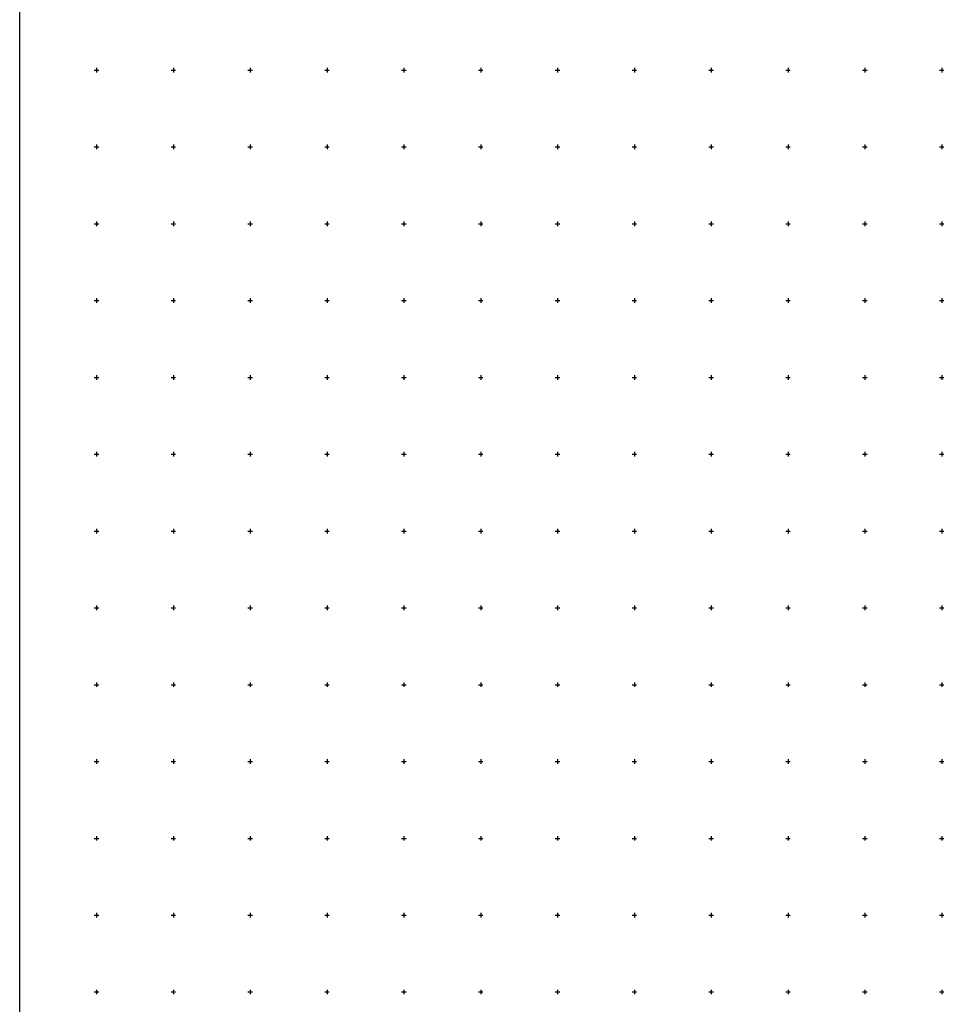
# Model space of a CAD drawing. Header units: metres. Extents: x 707528 to 709248, y 4308395 to 4311045.
# Tile 55 of 102: x 707528 to 708133, y 4309637 to 4310278. Entities that reach past the tile are written whole.
import ezdxf

# ---------------------------------------------------------------- set-up
doc = ezdxf.new("R2010")
doc.units = ezdxf.units.M
doc.header["$LTSCALE"] = 0.5
doc.layers.add('(001) Сетка', color=92, linetype='Continuous')
doc.layers.add('(002) Рамка', color=7, linetype='Continuous')

# ---------------------------------------------------------------- blocks, each defined once
blk = doc.blocks.new('Setka')
at = {"layer": '(001) Сетка'}
for p, q in [((-1.5, 0), (1.5, 0)), ((0, 1.5), (0, -1.5))]:
    blk.add_line(p, q, dxfattribs=at)

msp = doc.modelspace()

# ---------------------------------------------------------------- linework, layer by layer
at = {"layer": '(002) Рамка', "color": 0}
msp.add_lwpolyline([(707528.46, 4311045.23), (708928.46, 4311045.23), (708928.46, 4308395.23), (707528.46, 4308395.23)], close=True, dxfattribs=at)

# ---------------------------------------------------------------- block references
at = {"layer": '(001) Сетка'}
for p in [(707578.46, 4310245.23), (707628.46, 4310245.23), (707678.46, 4310245.23), (707728.46, 4310245.23), (707778.46, 4310245.23), (707828.46, 4310245.23), (707878.46, 4310245.23), (707928.46, 4310245.23), (707978.46, 4310245.23), (708028.46, 4310245.23), (708078.46, 4310245.23), (708128.46, 4310245.23), (707578.46, 4310195.23), (707628.46, 4310195.23), (707678.46, 4310195.23), (707728.46, 4310195.23), (707778.46, 4310195.23), (707828.46, 4310195.23), (707878.46, 4310195.23), (707928.46, 4310195.23), (707978.46, 4310195.23), (708028.46, 4310195.23), (708078.46, 4310195.23), (708128.46, 4310195.23), (707578.46, 4310145.23), (707628.46, 4310145.23), (707678.46, 4310145.23), (707728.46, 4310145.23), (707778.46, 4310145.23), (707828.46, 4310145.23), (707878.46, 4310145.23), (707928.46, 4310145.23), (707978.46, 4310145.23), (708028.46, 4310145.23), (708078.46, 4310145.23), (708128.46, 4310145.23), (707578.46, 4310095.23), (707628.46, 4310095.23), (707678.46, 4310095.23), (707728.46, 4310095.23), (707778.46, 4310095.23), (707828.46, 4310095.23), (707878.46, 4310095.23), (707928.46, 4310095.23), (707978.46, 4310095.23), (708028.46, 4310095.23), (708078.46, 4310095.23), (708128.46, 4310095.23), (707578.46, 4310045.23), (707628.46, 4310045.23), (707678.46, 4310045.23), (707728.46, 4310045.23), (707778.46, 4310045.23), (707828.46, 4310045.23), (707878.46, 4310045.23), (707928.46, 4310045.23), (707978.46, 4310045.23), (708028.46, 4310045.23), (708078.46, 4310045.23), (708128.46, 4310045.23), (707578.46, 4309995.23), (707628.46, 4309995.23), (707678.46, 4309995.23), (707728.46, 4309995.23), (707778.46, 4309995.23), (707828.46, 4309995.23), (707878.46, 4309995.23), (707928.46, 4309995.23), (707978.46, 4309995.23), (708028.46, 4309995.23), (708078.46, 4309995.23), (708128.46, 4309995.23), (707578.46, 4309945.23), (707628.46, 4309945.23), (707678.46, 4309945.23), (707728.46, 4309945.23), (707778.46, 4309945.23), (707828.46, 4309945.23), (707878.46, 4309945.23), (707928.46, 4309945.23), (707978.46, 4309945.23), (708028.46, 4309945.23), (708078.46, 4309945.23), (708128.46, 4309945.23), (707578.46, 4309895.23), (707628.46, 4309895.23), (707678.46, 4309895.23), (707728.46, 4309895.23), (707778.46, 4309895.23), (707828.46, 4309895.23), (707878.46, 4309895.23), (707928.46, 4309895.23), (707978.46, 4309895.23), (708028.46, 4309895.23), (708078.46, 4309895.23), (708128.46, 4309895.23), (707578.46, 4309845.23), (707628.46, 4309845.23), (707678.46, 4309845.23), (707728.46, 4309845.23), (707778.46, 4309845.23), (707828.46, 4309845.23), (707878.46, 4309845.23), (707928.46, 4309845.23), (707978.46, 4309845.23), (708028.46, 4309845.23), (708078.46, 4309845.23), (708128.46, 4309845.23), (707578.46, 4309795.23), (707628.46, 4309795.23), (707678.46, 4309795.23), (707728.46, 4309795.23), (707778.46, 4309795.23), (707828.46, 4309795.23), (707878.46, 4309795.23), (707928.46, 4309795.23), (707978.46, 4309795.23), (708028.46, 4309795.23), (708078.46, 4309795.23), (708128.46, 4309795.23), (707578.46, 4309745.23), (707628.46, 4309745.23), (707678.46, 4309745.23), (707728.46, 4309745.23), (707778.46, 4309745.23), (707828.46, 4309745.23), (707878.46, 4309745.23), (707928.46, 4309745.23), (707978.46, 4309745.23), (708028.46, 4309745.23), (708078.46, 4309745.23), (708128.46, 4309745.23), (707578.46, 4309695.23), (707628.46, 4309695.23), (707678.46, 4309695.23), (707728.46, 4309695.23), (707778.46, 4309695.23), (707828.46, 4309695.23), (707878.46, 4309695.23), (707928.46, 4309695.23), (707978.46, 4309695.23), (708028.46, 4309695.23), (708078.46, 4309695.23), (708128.46, 4309695.23), (707578.46, 4309645.23), (707628.46, 4309645.23), (707678.46, 4309645.23), (707728.46, 4309645.23), (707778.46, 4309645.23), (707828.46, 4309645.23), (707878.46, 4309645.23), (707928.46, 4309645.23), (707978.46, 4309645.23), (708028.46, 4309645.23), (708078.46, 4309645.23), (708128.46, 4309645.23)]:
    msp.add_blockref('Setka', p, dxfattribs=at)

doc.saveas('drawing.dxf')
